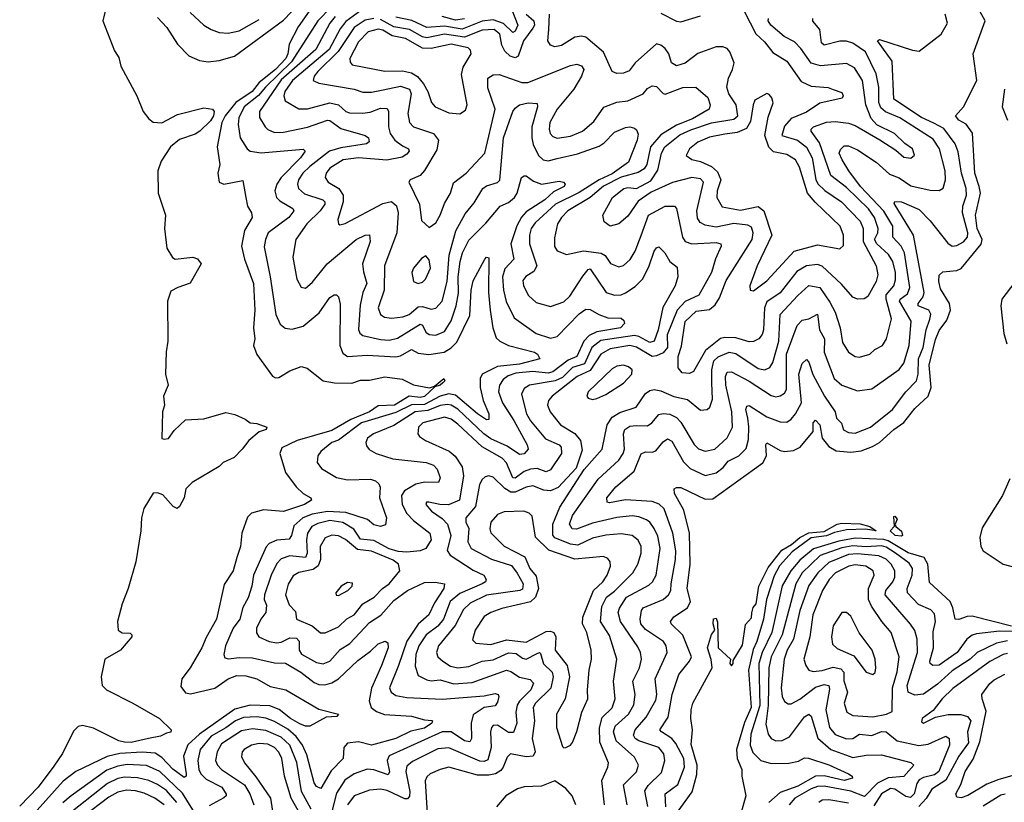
# Model space of a CAD drawing. Extents: x 1552033 to 1694788, y 811965 to 917215.
# Tile 231 of 256: x 1574871 to 1579331, y 889216 to 892760. Entities that reach past the tile are written whole.
import ezdxf

# ---------------------------------------------------------------- set-up
doc = ezdxf.new("R2010")
doc.units = 0

msp = doc.modelspace()

# ---------------------------------------------------------------- linework, layer by layer
at = {"layer": '0CON20XD'}
for points in [[(1575258.9, 892805), (1575248.1, 892755), (1575299.7, 892619.7), (1575319.5, 892589.5), (1575329.4, 892549.4), (1575401.1, 892415), (1575430.6, 892345), (1575455, 892310.8), (1575475, 892296), (1575515, 892292.5), (1575585, 892330.6), (1575705, 892360.8), (1575744.5, 892354.5), (1575750.9, 892345), (1575748.4, 892325), (1575735, 892301.6), (1575686.6, 892255), (1575665, 892241.3), (1575595, 892216.9), (1575554.3, 892185), (1575511.2, 892118.8), (1575496.9, 892075), (1575498.2, 891975), (1575530.6, 891875), (1575526.5, 891815), (1575537.8, 891725), (1575562.8, 891682.8), (1575575, 891675.7), (1575655, 891684), (1575676.8, 891676.8), (1575692, 891655), (1575642.5, 891567.5), (1575586.9, 891546.9), (1575555, 891530.6), (1575540.3, 891485), (1575541.9, 891305), (1575534.4, 891255.6), (1575531.6, 891155), (1575542.9, 891105), (1575522.2, 891055), (1575526.2, 891015), (1575517.1, 890985), (1575514.3, 890864.3), (1575525, 890860), (1575545, 890864.3), (1575570, 890900), (1575622.3, 890947.7), (1575705, 890953.3), (1575805, 890982), (1575845, 890972), (1575891.3, 890951.3), (1575914.1, 890934.1), (1575945, 890931.5), (1575990, 890915), (1575987.5, 890905), (1575955, 890894.4), (1575908, 890855), (1575878.8, 890815), (1575841.7, 890778.3), (1575792.5, 890755), (1575773.8, 890736.2), (1575651.4, 890665), (1575624, 890635), (1575615.7, 890595), (1575595, 890556.2), (1575583.6, 890546.4), (1575566.2, 890555), (1575518.7, 890608.7), (1575495, 890617.1), (1575475, 890615.7), (1575433.8, 890546.2), (1575421.8, 890505), (1575419.3, 890445), (1575396.5, 890305), (1575362.1, 890185), (1575334.6, 890115), (1575314.3, 890034.3), (1575316.2, 889996.2), (1575334.3, 889984.3), (1575371.4, 889981.4), (1575378.8, 889975), (1575378.8, 889965), (1575326.9, 889905), (1575256, 889865), (1575240, 889785), (1575244.2, 889745), (1575263.8, 889725), (1575383.8, 889665), (1575503.8, 889595), (1575556.7, 889545), (1575556.1, 889533.9), (1575535, 889530), (1575508, 889515), (1575454, 889505), (1575375, 889487), (1575345, 889488.8), (1575320, 889495), (1575205, 889551.2), (1575155, 889564.4), (1575135, 889559.4), (1575115, 889538.6), (1575065, 889437.8), (1575025, 889380), (1574955, 889285.4), (1574870.8, 889199.2)], [(1576181.6, 892798.4), (1576131.9, 892728.1), (1576090.6, 892649.4), (1576086, 892605), (1576075.6, 892585), (1576029.7, 892535), (1575954.9, 892475.1), (1575924.4, 892435), (1575850, 892385), (1575801, 892325), (1575786.1, 892295), (1575765.3, 892185), (1575776.9, 892105), (1575768.6, 892065), (1575774.2, 892025), (1575795, 892015.7), (1575881.7, 892031.7), (1575894.4, 891955), (1575902.1, 891915), (1575920, 891885), (1575923.3, 891865), (1575888.8, 891805), (1575874.7, 891734.7), (1575888.9, 891675), (1575929.5, 891565), (1575936.3, 891445), (1575929.5, 891365), (1575936.5, 891315), (1575929.1, 891285), (1575944.7, 891244.7), (1576015.5, 891145.5), (1576028.7, 891138.7), (1576045, 891140), (1576095, 891169.4), (1576145, 891189.2), (1576172.3, 891182.3), (1576245.4, 891125.4), (1576296, 891116), (1576375, 891114.1), (1576415, 891127.8), (1576455, 891128.2), (1576525, 891142.2), (1576602.8, 891132.8), (1576655, 891106.1), (1576726.9, 891093.1), (1576749.5, 891100.5), (1576792.5, 891135), (1576795.8, 891125), (1576787.1, 891115), (1576775, 891104.7), (1576751.7, 891098.3), (1576705, 891054.5), (1576685, 891049.4), (1576635, 891055.2), (1576567.8, 891015), (1576495, 891011.2), (1576455, 890984.9), (1576371.1, 890948.9), (1576285, 890899.3), (1576127.1, 890855), (1576058.7, 890821.3), (1576049.4, 890795), (1576075, 890710), (1576123.3, 890645), (1576154.4, 890615), (1576189.4, 890595), (1576192.2, 890585), (1576160.6, 890565), (1576065, 890533.3), (1575975, 890540), (1575921.2, 890525), (1575902.9, 890507.1), (1575877.5, 890435), (1575871.5, 890375), (1575854.7, 890325.3), (1575837.5, 890265), (1575796.8, 890203.2), (1575761.9, 890045), (1575715, 889961.9), (1575695.9, 889915), (1575642.9, 889825), (1575604.6, 889775), (1575600.1, 889740.1), (1575622.2, 889712.2), (1575645, 889707.1), (1575755, 889732.9), (1575814.7, 889775), (1575855, 889791), (1575895, 889789.5), (1575945, 889775.3), (1576005, 889740.9), (1576075.7, 889725), (1576225, 889638.6), (1576315, 889615.8), (1576306.7, 889605), (1576258.9, 889601.1), (1576185, 889560.8), (1576165, 889561), (1576138.9, 889571.1), (1576097.6, 889595), (1576046.2, 889636.2), (1576003.7, 889653.7), (1575915, 889656.2), (1575845, 889638.6), (1575685.7, 889525), (1575633.1, 889476.9), (1575612.3, 889425), (1575624.6, 889345), (1575624.4, 889335), (1575615, 889329.2), (1575565, 889366), (1575515, 889419.8), (1575485, 889438.7), (1575425, 889443.7), (1575325, 889437.8), (1575267, 889423), (1575125, 889355.9), (1575067.5, 889312.5), (1574949.3, 889180.7)], [(1575495, 892769.6), (1575537.5, 892725), (1575585, 892649.2), (1575636.3, 892596.3), (1575685, 892575.5), (1575725, 892569.1), (1575775, 892574.5), (1575844.3, 892594.3), (1576065, 892758), (1576101.5, 892795)], [(1575642.4, 892792.4), (1575705.3, 892735.3), (1575737.5, 892715), (1575775, 892701.6), (1575815, 892699.2), (1575865, 892709), (1575955, 892760.2)], [(1576280.2, 892815), (1576221.2, 892755), (1576101.5, 892568.5), (1575983.9, 892455), (1575952.8, 892417.2), (1575887.1, 892365), (1575863.7, 892315), (1575860.6, 892285), (1575869.1, 892225), (1575901.5, 892175), (1575914.8, 892164.8), (1575965, 892156.4), (1576154.2, 892174.2), (1576164, 892165), (1576142.8, 892135), (1576054.7, 892045), (1576034.8, 892015), (1576026.1, 891985), (1576034.5, 891954.5), (1576049.1, 891939.1), (1576107.3, 891905), (1576112.1, 891895), (1576090, 891865), (1575996.7, 891795), (1575983.7, 891765), (1575978.8, 891731.2), (1576006, 891595), (1576030.5, 891425), (1576050.7, 891380.7), (1576073.7, 891363.7), (1576105, 891359.4), (1576155, 891371.9), (1576227, 891433), (1576275, 891501.5), (1576295, 891514.4), (1576305, 891514.2), (1576315.4, 891505.4), (1576322.5, 891472.5), (1576320.5, 891285), (1576335, 891250), (1576355, 891235.3), (1576445, 891240.4), (1576575, 891233), (1576595, 891237.3), (1576645, 891266.1), (1576675, 891249.3), (1576723.9, 891243.9), (1576793.3, 891255), (1576825, 891273.5), (1576850.4, 891299.6), (1576909.5, 891420.5), (1576915.2, 891534.8), (1576925, 891578), (1576976.9, 891675), (1576985, 891684.3), (1576995, 891682), (1576993.8, 891525), (1577001.1, 891445), (1577013.9, 891365), (1577029.3, 891319.3), (1577044.8, 891304.8), (1577084.8, 891284.8), (1577202.2, 891255), (1577216.8, 891245), (1577226.9, 891225), (1577135, 891200.4), (1577035, 891189.9), (1576965.3, 891155), (1576956.7, 891135), (1576956.7, 891095), (1576970.3, 891035), (1576995.3, 890975), (1576995, 890950), (1576985, 890948.5), (1576945, 890975.2), (1576845, 891059.7), (1576815, 891066.2), (1576775, 891056), (1576705, 891017.9), (1576645, 891016.4), (1576575, 890981.2), (1576418.4, 890935), (1576315, 890856.2), (1576284.7, 890845), (1576234.4, 890805), (1576220.6, 890785), (1576217.5, 890755), (1576237.5, 890727.5), (1576305, 890687.5), (1576355, 890675.7), (1576460, 890680), (1576481.8, 890671.8), (1576497.8, 890657.8), (1576503.4, 890643.4), (1576500.3, 890595), (1576532.3, 890505), (1576527.8, 890472.2), (1576505, 890465.5), (1576475, 890472.7), (1576446.2, 890496.2), (1576348.5, 890528.5), (1576265, 890533.5), (1576195, 890521.3), (1576153.2, 890505), (1576112.5, 890467.5), (1576101.9, 890425), (1576091.5, 890408.5), (1576035, 890403.6), (1576001.4, 890388.6), (1575987, 890373), (1575930.2, 890245), (1575921.9, 890195), (1575905, 890141.9), (1575882.1, 890097.9), (1575867.3, 890045), (1575837.4, 890005), (1575803.5, 889925), (1575794.7, 889885), (1575800.6, 889870.6), (1575816.2, 889866.2), (1575865, 889872.4), (1575925, 889870), (1576025, 889848), (1576075, 889846.9), (1576143.8, 889805), (1576205, 889758), (1576225, 889749.3), (1576252.4, 889747.6), (1576285, 889757.3), (1576315.2, 889774.8), (1576401.7, 889858.3), (1576459.7, 889900.3), (1576495, 889934.4), (1576525.7, 889945.7), (1576538.2, 889938.2), (1576539.3, 889915), (1576510, 889835), (1576465, 889732.9), (1576453.7, 889675), (1576462.3, 889645), (1576487.1, 889627.1), (1576523.4, 889613.4), (1576646, 889606), (1576705, 889589.2), (1576737.1, 889587.1), (1576741.2, 889585), (1576737.8, 889575), (1576705, 889551.9), (1576642.3, 889537.7), (1576574.4, 889505), (1576465, 889475.3), (1576405, 889489.6), (1576355, 889483.4), (1576338.2, 889465), (1576336.1, 889415), (1576281.6, 889358.4), (1576235, 889279.4), (1576215, 889288.5), (1576205.3, 889305), (1576171.7, 889431.7), (1576151.2, 889475), (1576123.7, 889513.7), (1576085, 889547), (1576025, 889581.5), (1575985, 889596.7), (1575945, 889603.5), (1575885, 889599.7), (1575848.1, 889585), (1575805, 889553), (1575737.3, 889515), (1575688.8, 889455), (1575677.6, 889405), (1575682.3, 889365), (1575691.2, 889345), (1575715, 889321.3), (1575786.1, 889285), (1575806.2, 889253.8), (1575806.4, 889245), (1575795, 889236.1), (1575729.1, 889200.9)], [(1576415, 892799.5), (1576347.5, 892752.5), (1576321.7, 892718.3), (1576272.6, 892625), (1576106.7, 892485), (1576072, 892435), (1576067.1, 892415), (1576073.1, 892393.1), (1576135, 892355.9), (1576175, 892357.1), (1576275, 892383.8), (1576314.1, 892374.1), (1576347.9, 892345), (1576365, 892338.1), (1576423.9, 892336.1), (1576458.2, 892341.8), (1576505, 892359.8), (1576535, 892358.5), (1576541.1, 892345), (1576542, 892275), (1576549.3, 892245), (1576569.4, 892215), (1576605, 892189.2), (1576631.4, 892175), (1576634.5, 892165), (1576625, 892150.5), (1576602.7, 892137.3), (1576534.4, 892124.4), (1576405, 892133.9), (1576335.6, 892125), (1576275, 892087.5), (1576258.8, 892065), (1576253.9, 892045), (1576267.5, 892025), (1576315.9, 891995.9), (1576335.5, 891965), (1576336.3, 891935), (1576311.8, 891855), (1576314.2, 891835), (1576321.5, 891831.5), (1576345, 891836.4), (1576515, 891928.3), (1576555, 891936.1), (1576577.4, 891917.4), (1576585.7, 891885), (1576579, 891795), (1576522.6, 891645), (1576521.9, 891535), (1576494.7, 891454.7), (1576505, 891425.6), (1576523.6, 891413.6), (1576555, 891408.2), (1576606.1, 891413.9)], [(1577100.3, 892805), (1577127, 892735), (1577115, 892707.9), (1577105, 892702.1), (1577062.5, 892742.5), (1577015, 892760), (1576965, 892754.1), (1576875, 892717), (1576795, 892731.4), (1576715, 892725.4), (1576646.6, 892756.6), (1576575, 892771)], [(1578153.2, 892795), (1578205, 892695.3), (1578245, 892660), (1578281.8, 892611.8), (1578345, 892571.8), (1578410.9, 892480.9), (1578455, 892459.7), (1578532.6, 892452.6), (1578555.9, 892444.1), (1578595, 892430), (1578600.8, 892415), (1578595.8, 892405), (1578495, 892381.8), (1578435, 892341), (1578365, 892312.4), (1578335, 892277.7), (1578322.9, 892235), (1578393.8, 892213.8), (1578435, 892182.7), (1578460.8, 892135), (1578476.9, 892036.9), (1578486.6, 892016.6), (1578517, 891987), (1578593.1, 891935), (1578677, 891847), (1578690.8, 891815), (1578690.6, 891755), (1578750.5, 891645), (1578758.1, 891605), (1578750.6, 891575), (1578712.8, 891507.2), (1578695, 891495.5), (1578665, 891494.4), (1578643.9, 891503.9), (1578592.5, 891562.5), (1578505, 891644.3), (1578485, 891651.3), (1578435.3, 891645.3), (1578390.6, 891619.4), (1578315, 891523.2), (1578255, 891482.4), (1578243.9, 891455), (1578240.4, 891355), (1578233.8, 891335), (1578218.1, 891315), (1578195, 891303), (1578175, 891301.2), (1578115, 891319.8), (1578065, 891321.6), (1578045, 891316), (1577977.2, 891262.8), (1577922.7, 891167.3), (1577905, 891158.5), (1577871.5, 891161.5), (1577852.9, 891182.9), (1577853.1, 891235), (1577868.3, 891281.7), (1577885, 891393.9), (1577935, 891440.6), (1577995, 891447.7), (1578020.4, 891469.6), (1578039.8, 891500.2), (1578070.8, 891579.2), (1578189, 891765), (1578193.6, 891795), (1578185, 891820), (1578169, 891829), (1578105, 891837), (1578025, 891821.2), (1577975, 891828.9), (1577952.3, 891842.3), (1577941.2, 891861.2), (1577937.5, 891895), (1577967.3, 892025), (1577955, 892039), (1577915.9, 892045.9), (1577827.3, 892022.7), (1577730.5, 891979.5), (1577672.4, 891937.6), (1577625, 891870.5), (1577585, 891835.5), (1577545.7, 891825.7), (1577518, 891845), (1577512, 891875), (1577555.5, 891955), (1577606.9, 891995), (1577625, 892000), (1577665, 891996.1), (1577730, 892030), (1577761.7, 892078.3), (1577778.3, 892155), (1577792.4, 892185), (1577860.6, 892239.4), (1577910.7, 892260.7), (1578005, 892293.2), (1578105, 892309.4), (1578123.5, 892325), (1578116.7, 892375), (1578083, 892425), (1578074.1, 892454.1), (1578080.6, 892495), (1578100, 892535), (1578106.9, 892565), (1578087.9, 892615), (1578075, 892629.4), (1578055, 892637.5), (1578025, 892636.8), (1577943.1, 892606.9), (1577885, 892562.7), (1577845, 892550.5), (1577823.5, 892565), (1577810.3, 892605), (1577795, 892629.6), (1577775, 892645.3), (1577755, 892650), (1577658.8, 892565), (1577631.3, 892528.7), (1577605, 892517.7), (1577576.2, 892516.2), (1577555, 892525.8), (1577515, 892613.2), (1577435, 892680.4), (1577415, 892685.3), (1577385, 892681.4), (1577325, 892642.7), (1577295, 892636.5), (1577275.4, 892645.4), (1577262.2, 892665), (1577267.5, 892715), (1577270, 892785)], [(1577797, 889195), (1577794.7, 889255), (1577852.5, 889297.5), (1577882.5, 889375), (1577878.3, 889415), (1577843.1, 889483.1), (1577824.5, 889504.5), (1577777.3, 889535), (1577770.8, 889545), (1577808.5, 889601.5), (1577825.9, 889705), (1577856.8, 889795), (1577904.6, 889855), (1577913.9, 889875), (1577873.7, 889973.7), (1577821.8, 890025), (1577818.2, 890035), (1577833.3, 890056.7), (1577895, 890096.7), (1577908.6, 890125), (1577893.7, 890185), (1577908.2, 890295), (1577904, 890435), (1577879.3, 890539.3), (1577837.1, 890615), (1577834.5, 890635.5), (1577845, 890641.9), (1577865, 890641.2), (1577975, 890588.6), (1578010.1, 890589.9), (1578236.1, 890753.9), (1578252.9, 890785), (1578250, 890835), (1578255, 890844.2), (1578315, 890809.4), (1578335, 890805.3), (1578375, 890809.7), (1578405.8, 890824.2), (1578464, 890895), (1578465.4, 890935), (1578475, 890947.1), (1578495.2, 890925), (1578505.9, 890865), (1578535, 890827.9), (1578568.5, 890808.5), (1578635, 890801.7), (1578682.9, 890807.1), (1578733, 890827), (1578765, 890845.7), (1578830.3, 890905), (1578875, 890935.8), (1578925, 890999.5), (1578985, 891055.3), (1578998.6, 891095), (1578990.1, 891195), (1579018.8, 891311.2), (1579035, 891351.9), (1579069.9, 891400.1), (1579086.7, 891445), (1579081.5, 891475), (1579041.4, 891541.4), (1579033.2, 891575), (1579035, 891603.3), (1579052.1, 891617.9), (1579115, 891624.1), (1579135, 891634.1), (1579226.2, 891743.8), (1579229.6, 891765), (1579207.1, 891815), (1579199.3, 891875), (1579222.6, 891975), (1579216.7, 892005), (1579197.2, 892065), (1579186.8, 892246.8), (1579157.1, 892287.1), (1579124.2, 892305), (1579108.8, 892325), (1579145.8, 892365), (1579206.2, 892485), (1579189.2, 892605), (1579244.3, 892755), (1579220.8, 892795)], [(1576299.7, 892775), (1576275.3, 892744.7), (1576212, 892625), (1576055, 892488), (1575956.3, 892345), (1575956.6, 892316.6), (1575982.7, 892275), (1575995, 892262.3), (1576025, 892248.8), (1576065, 892250.2), (1576175, 892273.1), (1576265, 892304.7), (1576275, 892303.6), (1576325, 892268), (1576435, 892236.2), (1576450.6, 892225), (1576453.4, 892206.6), (1576441.5, 892198.5), (1576325, 892179.7), (1576273.3, 892165), (1576185, 892095.2), (1576153.5, 892065), (1576133.4, 892035), (1576129, 892015), (1576133.2, 891995), (1576160.9, 891970.9), (1576243.3, 891945), (1576252.5, 891935), (1576252.4, 891925), (1576231.9, 891895), (1576171.4, 891835), (1576121.5, 891765), (1576107.9, 891685), (1576125.5, 891585.5), (1576145, 891548.8), (1576165, 891544), (1576195, 891569.4), (1576263.9, 891655), (1576395, 891764.7), (1576435, 891783.8), (1576455.9, 891785.9), (1576458.7, 891755), (1576423.9, 891655), (1576427.7, 891617.7), (1576443.5, 891565), (1576424.8, 891525), (1576413, 891467), (1576405, 891357.5), (1576411.3, 891341.3), (1576425, 891330), (1576505, 891311.3), (1576545, 891309.2), (1576581.6, 891318.4), (1576685, 891380.8), (1576695, 891376.9), (1576710.8, 891345), (1576725, 891334.3), (1576755, 891331.2), (1576795, 891348.1), (1576825, 891396.2), (1576848.2, 891465), (1576858.7, 891521.3), (1576857.2, 891595), (1576865.4, 891664.6), (1576877, 891705), (1576905, 891762), (1576981.9, 891838.1), (1577047.3, 891915), (1577085, 891932.4), (1577112.1, 891955), (1577124.3, 891975), (1577144.4, 892045), (1577155, 892052.5), (1577165, 892052.5), (1577198.5, 892028.5), (1577235, 892015.9), (1577315, 892028.6), (1577334.6, 892024.6), (1577342.2, 892015), (1577336.2, 892005), (1577288.8, 891981.2), (1577248.8, 891945), (1577165, 891890.4), (1577143.5, 891866.5), (1577123, 891827), (1577095.9, 891745), (1577108.8, 891675), (1577068.2, 891631.8), (1577058.1, 891595), (1577061.4, 891535), (1577073.9, 891483.9), (1577110.7, 891410.7), (1577209.6, 891339.6), (1577275, 891317.4), (1577305.2, 891324.8), (1577405, 891428.7), (1577435, 891449.1), (1577455, 891447.9), (1577494.4, 891424.4), (1577535, 891410.3), (1577595, 891408.1), (1577607.8, 891397.8), (1577610, 891385), (1577591.4, 891365), (1577485, 891346.7), (1577450.5, 891329.5), (1577425.6, 891304.4), (1577394.7, 891235.3), (1577355, 891218.3), (1577285.2, 891165), (1577265, 891159.9), (1577195, 891167.4), (1577118.7, 891158.7), (1577082.9, 891147.1), (1577059.9, 891130.1), (1577043.5, 891105), (1577039, 891075), (1577057, 891025), (1577109.1, 890945), (1577168.6, 890835), (1577173.5, 890815), (1577155.9, 890794.1), (1577135, 890790.9), (1577078.7, 890828.7), (1577005, 890862.1), (1576972.9, 890885), (1576855, 890995.8), (1576825, 891014.2), (1576807.8, 891017.8), (1576775, 891013.1), (1576719.6, 890990.4), (1576661.4, 890985), (1576565, 890922.6), (1576473.3, 890885), (1576446.4, 890865), (1576438.5, 890845), (1576440.9, 890830.9), (1576453.6, 890813.6), (1576485.2, 890795.2), (1576561.5, 890771.5), (1576712, 890755), (1576745, 890742.4), (1576761.6, 890725), (1576775.4, 890685), (1576767.5, 890665), (1576705, 890665.5), (1576665, 890656.2), (1576613.5, 890626.5), (1576600.2, 890605), (1576603.7, 890565), (1576625, 890523.7), (1576655, 890492.3), (1576729.2, 890435), (1576733.8, 890405), (1576710.4, 890365), (1576685, 890354.7), (1576625, 890348.2), (1576585, 890351.3), (1576545, 890364.2), (1576475, 890401.7), (1576415, 890407.8), (1576383.6, 890453.6), (1576335, 890483.8), (1576275, 890491.7), (1576220.8, 890479.2), (1576193.9, 890465), (1576175, 890435.5), (1576170.2, 890405), (1576172.9, 890345), (1576165.3, 890325), (1576095, 890332), (1576055, 890318), (1576035, 890297.1), (1576009.8, 890245), (1575978.9, 890155), (1575978.7, 890135), (1575989.1, 890109.1), (1575985.3, 890075), (1575962.4, 890045), (1575943.4, 890005), (1575943.4, 889983.4), (1575954.4, 889965), (1576000.8, 889945), (1576035, 889938.8), (1576055, 889941.2), (1576095, 889961.5), (1576125, 889959), (1576136.4, 889946.4), (1576136.7, 889905), (1576147.7, 889887.7), (1576215, 889848.9), (1576245, 889843.2), (1576275.4, 889855), (1576322.1, 889907.9), (1576365.9, 889935), (1576455, 890029.8), (1576506.4, 890063.6), (1576565, 890130), (1576627.9, 890175), (1576705, 890211.5), (1576753.1, 890213.1), (1576795, 890205.6), (1576792.5, 890185), (1576749.9, 890120.1), (1576724.7, 890065), (1576675, 890023.2), (1576624.2, 889945.8), (1576586.2, 889836.2), (1576545.7, 889735), (1576552.8, 889715), (1576575, 889700.2), (1576625, 889691.5), (1576783.8, 889683.8), (1576975, 889699.1), (1577025, 889709.4), (1577037.8, 889705), (1577041.5, 889695), (1577035, 889669.2), (1577025, 889652.5), (1576975, 889644.8), (1576925, 889611.6), (1576916, 889575), (1576916.8, 889505), (1576909.3, 889490.7), (1576885, 889495.2), (1576825, 889535.5), (1576785, 889535.2), (1576545, 889426.2), (1576534.5, 889405), (1576545.2, 889354.8), (1576539.4, 889340.6), (1576475, 889363.4), (1576445, 889365.7), (1576386.5, 889345), (1576343.1, 889316.9), (1576305, 889257.1), (1576284.3, 889175)], [(1576475, 892765.1), (1576435, 892757.8), (1576385, 892724.4), (1576314, 892616), (1576221.1, 892525), (1576204.7, 892505), (1576200, 892485), (1576225, 892472.4), (1576385, 892444.8), (1576425, 892432.1), (1576465, 892432.6), (1576517.3, 892442.7), (1576595, 892458.5), (1576636, 892446), (1576644.1, 892425), (1576629.3, 892335), (1576636.2, 892295), (1576655, 892274.7), (1576745, 892245.2), (1576767.1, 892215), (1576759.8, 892170.2), (1576705, 892076.7), (1576685, 892054.5), (1576640, 892035), (1576633.8, 892025), (1576681.3, 891925), (1576690, 891850), (1576725, 891818.8), (1576755, 891840.8), (1576775, 891874.2), (1576795, 891927.5), (1576821.5, 891975), (1576835, 892022), (1576892.9, 892065), (1576977.5, 892155), (1577023.9, 892355), (1576991.2, 892451.2), (1576991.3, 892495), (1577015, 892510.9), (1577042.2, 892512.2), (1577145, 892475.3), (1577172.5, 892475), (1577365, 892553.3), (1577395, 892559.1), (1577415, 892551.4), (1577425.5, 892535), (1577415.8, 892505), (1577380.4, 892445), (1577305.1, 892354.9), (1577272.4, 892295), (1577268.4, 892265), (1577273.5, 892245), (1577285, 892230.4), (1577305, 892223.5), (1577365, 892232.9), (1577419.5, 892255), (1577471.6, 892298.4), (1577516.5, 892363.5), (1577575, 892386.1), (1577625, 892393.1), (1577694.6, 892425), (1577715, 892448), (1577735, 892460), (1577755, 892457.3), (1577785, 892425.5), (1577795, 892422.3), (1577875, 892452.6), (1577934, 892454), (1577987.8, 892407.8), (1577998.8, 892375), (1577993.6, 892355), (1577918.9, 892311.1), (1577845, 892282.3), (1577775, 892238.7), (1577728.2, 892185), (1577711, 892105), (1577699.3, 892085), (1577672.4, 892067.6), (1577595, 892047.3), (1577515, 892006.5), (1577455, 891954.5), (1577353.7, 891895), (1577324.2, 891865), (1577307.1, 891835), (1577292.9, 891772.9), (1577293.5, 891733.5), (1577305, 891713.1), (1577347.5, 891697.5), (1577425, 891713.6), (1577505, 891702.8), (1577522, 891692), (1577546.2, 891656.2), (1577585, 891640.8), (1577605, 891647.1), (1577635.6, 891674.4), (1577658.3, 891711.7), (1577685, 891782.2), (1577719.4, 891875), (1577795, 891915.8), (1577836, 891915), (1577846.2, 891905), (1577872.7, 891775), (1577885.2, 891755.2), (1577915.2, 891745.2), (1578025, 891750.5), (1578046.7, 891745), (1578047.7, 891735), (1578022.4, 891677.6), (1578004, 891615), (1577946.7, 891513.3), (1577885, 891484.3), (1577848.7, 891445), (1577803.4, 891333.4), (1577804.3, 891275), (1577785, 891251.3), (1577755, 891237.3), (1577735, 891235.6), (1577665, 891277.5), (1577635, 891284.4), (1577545, 891268.9), (1577503.3, 891245), (1577455, 891172), (1577395.8, 891145), (1577282.8, 891055), (1577265.9, 891035), (1577261.2, 891015), (1577272.9, 890985), (1577320, 890925), (1577385.6, 890885.6), (1577410.3, 890855), (1577418.8, 890811.2), (1577391.4, 890728.6), (1577309, 890641), (1577275, 890626.6), (1577245, 890630), (1577195, 890649.3), (1577165, 890643.7), (1577115, 890621.3), (1577095, 890621.1), (1577067.7, 890637.7), (1577015, 890688.2), (1576995, 890694.5), (1576979.3, 890690.7), (1576965, 890678.1), (1576953.2, 890655), (1576934.8, 890555), (1576891.9, 890505), (1576891.8, 890485), (1576905.6, 890455.6), (1576901.2, 890395), (1576916.1, 890366.1), (1577007.1, 890317.1), (1577097.9, 890287.9), (1577123.6, 890253.6), (1577151.9, 890205), (1577148.8, 890181.2), (1577135.4, 890174.6), (1576985, 890153.9), (1576911.6, 890118.4), (1576880.4, 890089.6), (1576842.6, 890017.4), (1576768.4, 889925), (1576758.7, 889895), (1576764.5, 889875), (1576787.5, 889855), (1576822.5, 889832.5), (1576855, 889824.4), (1576905, 889830.6), (1576965, 889855.2), (1577015, 889860.7), (1577085, 889892.6), (1577120.2, 889890.2), (1577148.2, 889868.2), (1577165, 889864), (1577215, 889890.7), (1577225, 889894.6), (1577230, 889890), (1577242.6, 889842.6), (1577281.9, 889805), (1577287.2, 889785), (1577276.3, 889733.7), (1577206.7, 889665), (1577197.1, 889645), (1577202.7, 889585), (1577191.6, 889505), (1577205.9, 889445), (1577196.9, 889425), (1577165, 889421.6), (1577094.3, 889435.7), (1577078.7, 889421.3), (1577061.1, 889375), (1577049.4, 889360.6), (1577025.4, 889344.6), (1576995, 889338.5), (1576945, 889338.4), (1576815, 889375.3), (1576775.4, 889365.4), (1576730, 889345), (1576715, 889332.2), (1576706.8, 889313.2), (1576716.5, 889165)], [(1577164.5, 892784.5), (1577199.4, 892755), (1577202.9, 892735), (1577195, 892722.1), (1577152.1, 892665), (1577128.8, 892595), (1577115, 892588), (1577092, 892595), (1577067.7, 892617.7), (1577054.6, 892644.6), (1577046.1, 892695), (1577020, 892715), (1576965, 892712.9), (1576885, 892680.9), (1576795, 892694.2), (1576715, 892678.1), (1576695, 892682), (1576636.3, 892716.3), (1576565, 892728.3), (1576505, 892761.4)], [(1576885, 892763.9), (1576845, 892757.3), (1576785, 892774.1)], [(1577518.9, 889205), (1577507.5, 889315), (1577534.6, 889375), (1577537.7, 889395), (1577498.8, 889488.8), (1577497.2, 889552.8), (1577509, 889601), (1577555, 889643.9), (1577568.6, 889685), (1577560, 889765), (1577575.3, 889865), (1577541.9, 889971.9), (1577501.7, 890035), (1577507.8, 890102.2), (1577529.3, 890145), (1577565, 890172.8), (1577647.2, 890255), (1577670.8, 890295), (1577685.8, 890345), (1577686.2, 890375), (1577672.5, 890402.5), (1577645, 890424.2), (1577595, 890431.3), (1577525, 890425.6), (1577465, 890412.8), (1577399, 890381), (1577365.4, 890385), (1577295, 890413.8), (1577285, 890425.6), (1577285.7, 890475), (1577317.4, 890552.6), (1577427.3, 890722.7), (1577508.8, 890815), (1577531.5, 890925), (1577555, 890960.4), (1577588.9, 890981.1), (1577663.1, 891005), (1577705, 891067.1), (1577725, 891081), (1577745, 891085.2), (1577775, 891079.5), (1577833.4, 891053.4), (1577895, 891040.6), (1577955, 890991.5), (1577985, 890994.5), (1577997.3, 891005), (1578008.5, 891041.5), (1578006.1, 891116.1), (1578006.3, 891175), (1578014.9, 891215.1), (1578035, 891232.7), (1578085, 891254.5), (1578115, 891248.5), (1578215, 891181), (1578246.1, 891173.9), (1578269.2, 891185), (1578281.8, 891208.2), (1578308.6, 891305), (1578315.3, 891425), (1578395, 891511.8), (1578445, 891555.8), (1578495, 891546.8), (1578540.9, 891480.9), (1578564.2, 891435), (1578587.5, 891365), (1578598.3, 891298.3), (1578625, 891254.3), (1578655.5, 891235.5), (1578675, 891231.5), (1578722, 891245), (1578744.1, 891265.9), (1578778.1, 891285), (1578796.9, 891315), (1578818.8, 891405), (1578795.4, 891495), (1578795.4, 891514.6), (1578830.4, 891555), (1578837.8, 891582.2), (1578837.6, 891615), (1578825.3, 891665.3), (1578806.2, 891696.2), (1578752.9, 891745), (1578742.3, 891765), (1578757.2, 891795), (1578759.8, 891815), (1578743.2, 891865), (1578715, 891903.3), (1578615, 892000.4), (1578544.3, 892055), (1578492.7, 892202.7), (1578455.9, 892255), (1578456.2, 892265), (1578466.5, 892275), (1578525, 892296.7), (1578565, 892299.1), (1578625, 892291.1), (1578655, 892280.5), (1578766.7, 892216.7), (1578839.9, 892169.9), (1578875, 892138.1), (1578906.7, 892133.3), (1578924, 892146), (1578914.2, 892175), (1578879.5, 892199.5), (1578833.3, 892245), (1578753.3, 892283.3), (1578726.8, 892313.2), (1578702.9, 892375), (1578688.1, 892485), (1578652.2, 892542.2), (1578615, 892561.6), (1578498.2, 892551.8), (1578455, 892563.6), (1578409.3, 892629.3), (1578379.9, 892659.9), (1578333.7, 892683.7), (1578272.9, 892735), (1578260.8, 892755), (1578262.7, 892765)], [(1577716.5, 889196.5), (1577702.3, 889267.7), (1577718, 889292), (1577778.1, 889351.9), (1577792.5, 889405), (1577788.2, 889435), (1577765.4, 889465), (1577675, 889495.2), (1577658.7, 889505), (1577650.4, 889520.4), (1577658.6, 889545), (1577708.9, 889601.1), (1577751.9, 889678.1), (1577756.9, 889705), (1577749.3, 889775), (1577803.7, 889895), (1577798.8, 889925), (1577786.7, 889945), (1577705, 889998.2), (1577683.8, 890025), (1577681.4, 890045), (1577687.3, 890085), (1577695, 890096.7), (1577784.8, 890135.2), (1577810, 890155), (1577819.6, 890175), (1577821.4, 890205), (1577840.8, 890315), (1577842.3, 890355), (1577829.3, 890435), (1577790, 890545), (1577766.6, 890566.6), (1577735, 890579), (1577614.4, 890585.6), (1577541.9, 890571.9), (1577531.4, 890575), (1577530.7, 890595), (1577570.7, 890645), (1577653.8, 890716.2), (1577686.3, 890793.7), (1577705, 890803.8), (1577735, 890801.8), (1577752.5, 890807.5), (1577785, 890848.9), (1577805, 890862.5), (1577825, 890850.9), (1577877.3, 890757.3), (1577907.6, 890727.6), (1577975, 890696.3), (1578025, 890707.4), (1578057, 890733), (1578079.2, 890760.8), (1578127.7, 890785), (1578161.6, 890818.4), (1578171.5, 890858.5), (1578174.1, 890915.9), (1578168.5, 890955), (1578160.5, 890995), (1578165, 891009.4), (1578175, 891012.3), (1578255, 890961.6), (1578315, 890939.6), (1578345, 890937.7), (1578365, 890951.2), (1578385.2, 890974.8), (1578411.9, 891025), (1578400.2, 891155), (1578415, 891202.5), (1578435, 891221.2), (1578445, 891210), (1578463.1, 891153.1), (1578516.7, 891055), (1578564.6, 890985), (1578570, 890955), (1578592.5, 890932.5), (1578602.7, 890902.7), (1578625, 890890.6), (1578655, 890887.3), (1578725, 890914.3), (1578823.5, 890995), (1578883.9, 891075), (1578932.6, 891125), (1578940.3, 891155), (1578941.6, 891225), (1578962.7, 891275), (1578977, 891355), (1578993.6, 891403.6), (1578997, 891427), (1578988.8, 891445), (1578940.8, 891465), (1578939.8, 891475), (1578962.5, 891505), (1578968.1, 891525), (1578918.9, 891785), (1578832.2, 891927.8), (1578835, 891937.1), (1578864.5, 891935.5), (1578945, 891901.1), (1578995, 891849.4), (1579075, 891748.8), (1579094.2, 891735), (1579115, 891736.8), (1579145, 891753.5), (1579163.4, 891775), (1579164.7, 891795), (1579140.6, 891885), (1579143.2, 891915), (1579158.9, 891965), (1579157.2, 891995), (1579136.4, 892065), (1579121.7, 892161.7), (1579107.3, 892197.3), (1579057.1, 892267.1), (1579012, 892292), (1578955, 892316.4), (1578830.2, 892400.2), (1578822.2, 892572.2), (1578756.2, 892665), (1578765, 892670.8), (1578915, 892621.9), (1578945, 892617.1), (1579044.2, 892695), (1579072.9, 892745), (1579063.3, 892785)], [(1577775, 892790), (1577845, 892753.1), (1577865, 892750.6), (1577955, 892777.8)], [(1578595.6, 892125.6), (1578582.9, 892155), (1578587.8, 892172.2), (1578605, 892188.2), (1578625, 892188.4), (1578665, 892170), (1578750, 892115), (1578811, 892061), (1578855, 892044.3), (1578907.7, 892007.7), (1578995, 891987.6), (1579035, 891987.3), (1579053.3, 891996.7), (1579063.6, 892035), (1579062.9, 892075), (1579037.4, 892175), (1579008.5, 892218.5), (1578857.5, 892315), (1578792.5, 892342.5), (1578771.6, 892361.6), (1578761.8, 892385), (1578762.9, 892455), (1578749.5, 892515), (1578701.8, 892615), (1578645, 892653.8), (1578615, 892662.7), (1578585, 892662.2), (1578514, 892645), (1578503.1, 892655), (1578495, 892715.7), (1578463.8, 892753.8), (1578462.5, 892765)], [(1576865, 892333.1), (1576889.3, 892350.7), (1576898.1, 892375), (1576872.1, 892512.1), (1576878.9, 892545), (1576915.5, 892605), (1576912.4, 892622.4), (1576902, 892632), (1576825, 892649.4), (1576735, 892630.1), (1576695, 892630.6), (1576618, 892675), (1576557.6, 892687.6), (1576515, 892712.4), (1576495, 892717.2), (1576448.7, 892705), (1576405, 892659.6), (1576366.2, 892585), (1576367.3, 892567.3), (1576377.1, 892555), (1576525, 892526.9), (1576605, 892528.3), (1576645, 892518.8), (1576672.1, 892502.1), (1576700.3, 892470.3), (1576720, 892435), (1576735.3, 892385.3), (1576751.9, 892365), (1576815, 892338.2), (1576865, 892333.1)], [(1579331.5, 892445), (1579320.5, 892365), (1579345.7, 892305)], [(1578195, 891532.9), (1578255, 891577.1), (1578378.6, 891711.4), (1578485, 891741), (1578585, 891721.9), (1578601.8, 891738.2), (1578602.2, 891785), (1578587.3, 891825), (1578473.7, 891933.7), (1578439, 891975), (1578402.4, 892092.4), (1578385.2, 892125.2), (1578345, 892149.3), (1578285, 892161.6), (1578263.2, 892183.2), (1578246.1, 892235), (1578260.9, 892319.1), (1578283.1, 892383.1), (1578276.8, 892406.8), (1578265, 892421.2), (1578254.2, 892425.8), (1578201.2, 892395), (1578192.9, 892375), (1578181.5, 892298.5), (1578162.5, 892267.5), (1578121.1, 892248.9), (1578065, 892241.6), (1577995, 892227.4), (1577942.1, 892205), (1577904.6, 892175), (1577889.2, 892145), (1577915, 892126.9), (1577955, 892118.1), (1578005, 892095.2), (1578030.9, 892070.9), (1578046.6, 892035), (1578029.8, 891985), (1578027.9, 891955), (1578052.4, 891912.4), (1578135, 891898.2), (1578215, 891914.4), (1578241.1, 891895), (1578277.2, 891785), (1578210.7, 891645), (1578177.5, 891555), (1578180, 891535), (1578195, 891532.9)], [(1576606.1, 891413.9), (1576635, 891425.7), (1576675, 891459.4), (1576695, 891461.1), (1576735, 891449.8), (1576755, 891454.1), (1576783.7, 891485), (1576806.6, 891575), (1576816.7, 891693.3), (1576846.8, 891803.2), (1576889.2, 891880.8), (1576930, 891930), (1576968.2, 891995), (1576985, 892007.7), (1577035, 892022.5), (1577046.1, 892033.9), (1577062.2, 892225), (1577104.7, 892345), (1577115, 892360), (1577135, 892373.8), (1577173.2, 892383.2), (1577215, 892380), (1577215.8, 892365.8), (1577190, 892275), (1577190.2, 892225), (1577197.2, 892195), (1577221.4, 892145), (1577242.2, 892125), (1577265, 892121.6), (1577305, 892131.1), (1577396.9, 892153.1), (1577495, 892186.8), (1577518, 892202), (1577565, 892250.4), (1577615, 892271.5), (1577635, 892274.4), (1577655, 892269.4), (1577665, 892260.8), (1577671.7, 892241.7), (1577667.6, 892215), (1577628.1, 892115), (1577555, 892062.5), (1577494.9, 892035.1), (1577405, 891978.2), (1577297.8, 891925), (1577205, 891840.2), (1577188.1, 891815), (1577180.2, 891785), (1577179.6, 891745), (1577213.7, 891645), (1577199.8, 891620.2), (1577162.9, 891597.1), (1577150.3, 891579.7), (1577153.2, 891555), (1577175, 891511.1), (1577210.1, 891480.1), (1577275, 891460.7), (1577335, 891482.2), (1577362.6, 891507.4), (1577421.9, 891598.1), (1577445, 891628.5), (1577455, 891631.5), (1577527.5, 891525), (1577565, 891512.4), (1577595, 891514.7), (1577615, 891523.5), (1577658.8, 891551.2), (1577693.1, 891586.9), (1577722.4, 891645), (1577745, 891711.2), (1577755, 891726.9), (1577765, 891730.8), (1577793.1, 891705), (1577815, 891665.6), (1577849.4, 891639.4), (1577851.9, 891595), (1577840.4, 891555), (1577783.5, 891456.5), (1577762.6, 891355), (1577744.6, 891305), (1577725, 891298.7), (1577675.7, 891325.7), (1577655, 891330.3), (1577503.3, 891306.7), (1577461.8, 891275), (1577428.3, 891201.7), (1577375, 891185.1), (1577329.6, 891140.4), (1577295.9, 891125), (1577180, 891105), (1577155, 891090.5), (1577143.2, 891065), (1577166.3, 890975), (1577183.9, 890943.9), (1577252.5, 890862.5), (1577313.8, 890835), (1577323.6, 890825), (1577324.7, 890795), (1577275, 890722.2), (1577255, 890712.7), (1577215, 890727.3), (1577185, 890724.5), (1577155, 890713.8), (1577115, 890683.5), (1577105, 890685.3), (1577075, 890753.2), (1577056.2, 890775), (1576965.4, 890825.4), (1576855, 890929.1), (1576825, 890950.4), (1576795, 890960.4), (1576697.5, 890935), (1576677.1, 890915), (1576673.5, 890885), (1576682.2, 890872.2), (1576708.6, 890855), (1576816.3, 890806.3), (1576842.9, 890782.9), (1576874.4, 890735.6), (1576881.5, 890695), (1576863.3, 890585), (1576813.7, 890563.7), (1576774, 890564), (1576724.5, 890575.5), (1576713.8, 890575), (1576710, 890565), (1576735.7, 890535), (1576785, 890501.6), (1576808.5, 890475), (1576823, 890425), (1576807, 890357), (1576820, 890335), (1576925, 890266.9), (1576973.8, 890245), (1576983.9, 890225), (1576981.2, 890215), (1576965.6, 890205), (1576865, 890161.5), (1576820.7, 890125), (1576790.5, 890045), (1576765, 890013.3), (1576712.6, 889975), (1576677.9, 889925), (1576665.5, 889885), (1576662.5, 889832.5), (1576675, 889790.5), (1576715, 889771.1), (1576735, 889767), (1576775, 889770.6), (1576836.9, 889753.1), (1576920.6, 889759.4), (1577075, 889813.9), (1577095, 889809.2), (1577135, 889783.6), (1577182.2, 889772.2), (1577197.5, 889755), (1577185.2, 889725), (1577135.1, 889674.9), (1577124, 889656), (1577118, 889625), (1577123.1, 889575), (1577107.5, 889532.5), (1577085, 889532.3), (1577035, 889565.7), (1577015.3, 889564.7), (1577007.7, 889555), (1577003.2, 889535), (1577005.6, 889465), (1576991.8, 889408.2), (1576975, 889400.3), (1576955, 889402.1), (1576815, 889462.4), (1576765, 889459), (1576649.6, 889400.4), (1576625, 889379.5), (1576619.8, 889355), (1576637.9, 889265), (1576636.1, 889243.9), (1576627.6, 889232.4), (1576615, 889232.1), (1576535, 889270), (1576504.8, 889275.2), (1576455, 889271.1), (1576386.4, 889245), (1576354.9, 889205.1)], [(1577622.3, 889205), (1577606.2, 889295), (1577665, 889353.8), (1577673.4, 889385), (1577655, 889421.1), (1577572, 889495), (1577559.7, 889535), (1577568.5, 889561.5), (1577628.6, 889615), (1577652.9, 889657.1), (1577658.3, 889705), (1577648.2, 889765), (1577678.1, 889825), (1577687.6, 889865), (1577683.1, 889895), (1577670.4, 889920.4), (1577592.6, 890035), (1577581.6, 890075), (1577587.6, 890095), (1577619.5, 890145), (1577720.2, 890199.8), (1577736.5, 890215), (1577753.2, 890245), (1577771.7, 890365), (1577761, 890421), (1577745, 890456.2), (1577725, 890484), (1577709.1, 890495), (1577675, 890508.9), (1577645, 890513.1), (1577575, 890505.2), (1577465, 890480.2), (1577392.6, 890452.6), (1577373.5, 890455), (1577360.5, 890475), (1577374.9, 890515.1), (1577490.2, 890679.8), (1577584, 890766), (1577604.8, 890795), (1577609.8, 890815), (1577605.2, 890884.8), (1577611.2, 890905), (1577635, 890920.2), (1577665, 890922.5), (1577715, 890921.4), (1577734.6, 890935), (1577765, 890972.7), (1577785, 890977.4), (1577815, 890973.4), (1577845, 890958.1), (1577865, 890937.3), (1577925, 890836.4), (1577945, 890816.8), (1577975, 890806.2), (1578020, 890815), (1578075, 890867.3), (1578099, 890915), (1578095.6, 890984.4), (1578069, 891105), (1578067.6, 891145), (1578075, 891164.5), (1578095, 891165.3), (1578175, 891123.1), (1578275, 891058.4), (1578295, 891052.6), (1578315, 891056.7), (1578335, 891069.2), (1578344.4, 891085.6), (1578343.8, 891245), (1578392.2, 891375), (1578415, 891400), (1578445, 891406.2), (1578485, 891426.9), (1578494.1, 891355), (1578516.2, 891315), (1578513.9, 891255), (1578559.3, 891135), (1578595, 891105.3), (1578665, 891079.2), (1578730.8, 891089.2), (1578855, 891176.1), (1578874.8, 891205), (1578899.3, 891285), (1578908.9, 891395), (1578856, 891485), (1578858.4, 891495), (1578891.9, 891518.1), (1578902.6, 891547.4), (1578877.7, 891705), (1578863.1, 891735), (1578825.8, 891775), (1578825.5, 891825), (1578785, 891892.3), (1578679.7, 892005), (1578625.7, 892075), (1578595.6, 892125.6)], [(1576675, 891565.7), (1576695, 891571.4), (1576709.4, 891585), (1576731.1, 891635), (1576725, 891673.3), (1576710.7, 891690.7), (1576690.7, 891679.3), (1576654.4, 891635), (1576647.1, 891615), (1576655, 891574), (1576675, 891565.7)], [(1579412.8, 891617.2), (1579319.2, 891495), (1579314.2, 891465), (1579328.5, 891338.5), (1579342.2, 891292.2)], [(1577465, 891040.8), (1577485, 891044.5), (1577525, 891062.5), (1577606.2, 891113.8), (1577642.9, 891155), (1577644.4, 891175), (1577628.8, 891188.8), (1577605, 891195.3), (1577575, 891190.4), (1577555, 891179.6), (1577445.7, 891075), (1577440, 891055), (1577445.8, 891045.8), (1577465, 891040.8)], [(1579355, 890681.1), (1579322.5, 890605), (1579230.7, 890459.3), (1579218.9, 890415), (1579223.5, 890375), (1579235, 890354.7), (1579325, 890294), (1579405, 890273.2)], [(1577335, 889462.5), (1577345, 889463.8), (1577365.7, 889474.3), (1577375, 889487.5), (1577395, 889536.7), (1577417.3, 889625), (1577444.5, 889685), (1577442.7, 889725), (1577449.6, 889815), (1577460, 889865), (1577459.7, 889905), (1577439.1, 889985), (1577420.7, 890025), (1577420.9, 890055), (1577469.4, 890175), (1577512.1, 890215), (1577532.1, 890245), (1577547.5, 890285), (1577545.5, 890305), (1577535, 890320.6), (1577515, 890328.8), (1577385, 890317.7), (1577267.3, 890357.3), (1577206.8, 890416.8), (1577192.1, 890512.1), (1577178.6, 890525), (1577154.2, 890534.2), (1577065, 890531.4), (1577035, 890518.8), (1577005.3, 890485), (1577000, 890455), (1577005, 890436), (1577065, 890376.3), (1577158.2, 890328.2), (1577180.7, 890275), (1577210.5, 890240.5), (1577220.6, 890185), (1577207.2, 890145), (1577185, 890124.1), (1577055, 890093.3), (1577005, 890075.9), (1576975, 890056.9), (1576933.9, 889995), (1576921.3, 889951.3), (1576937.4, 889937.4), (1577005, 889931), (1577075, 889952.3), (1577165, 889941), (1577255, 889989.3), (1577275, 889991.6), (1577290.7, 889985), (1577299.2, 889965), (1577296.8, 889905), (1577350.2, 889835), (1577361.1, 889785), (1577341.8, 889685), (1577302.7, 889615), (1577302.3, 889555), (1577328.8, 889468.8), (1577335, 889462.5)], [(1577845, 889165.5), (1577916.1, 889263.9), (1577938.5, 889341.5), (1577940, 889385), (1577912, 889478), (1577917.8, 889545), (1577910.8, 889595), (1577912.9, 889635), (1577920, 889665), (1578007.5, 889825), (1578002.7, 889862.7), (1577985.7, 889915), (1578005, 889976.7), (1578020, 889995), (1578011.2, 890025), (1578013.6, 890046.4), (1578025, 890050), (1578031.7, 890031.7), (1578034, 889915), (1578090, 889865), (1578087.5, 889845), (1578095, 889834.3), (1578102.5, 889845), (1578101.7, 889858.3), (1578145, 889927.5), (1578158.3, 890021.7), (1578185, 890052), (1578186.5, 890073.5), (1578192.3, 890097.7), (1578207.3, 890115), (1578219.1, 890195), (1578260.2, 890279.8), (1578322.4, 890357.6), (1578367.1, 890382.9), (1578404.2, 890415.8), (1578445, 890436.2), (1578515, 890442.5), (1578573.6, 890476.4), (1578595, 890480.7), (1578677.5, 890477.5), (1578721.2, 890465), (1578750, 890445), (1578702.3, 890452.3), (1578615, 890450.2), (1578561.3, 890438.7), (1578525, 890423.3), (1578456.2, 890413.8), (1578369.2, 890350.8), (1578312.5, 890287.5), (1578287.9, 890242.1), (1578253.7, 890135), (1578239.3, 890045), (1578210.2, 889945), (1578192.5, 889907.5), (1578172, 889815), (1578184.6, 889645), (1578153, 889577), (1578117.1, 889455), (1578120, 889415), (1578141.8, 889365), (1578141.9, 889335), (1578159.2, 889245), (1578136.7, 889165)], [(1578865, 890421.9), (1578835.8, 890425), (1578814.2, 890445), (1578832.9, 890467.1), (1578830, 890510), (1578835, 890511.2), (1578845, 890498.8), (1578836.2, 890475), (1578838.8, 890465), (1578865, 890443.8), (1578869.2, 890425), (1578865, 890421.9)], [(1576255, 889983.3), (1576315, 890010.7), (1576353.1, 890046.9), (1576385, 890065.3), (1576425, 890114.7), (1576476.8, 890145), (1576514.6, 890185), (1576545, 890205.8), (1576593.1, 890265), (1576585.8, 890295), (1576562, 890312), (1576465, 890353.4), (1576400.4, 890360.4), (1576346.8, 890406.8), (1576315, 890423.5), (1576285, 890425.7), (1576255, 890413.5), (1576231.2, 890375), (1576233.2, 890315), (1576222.6, 890287.4), (1576199.5, 890270.5), (1576135, 890256.2), (1576109, 890241), (1576086.6, 890203.4), (1576075.3, 890155), (1576091, 890111), (1576120, 890080), (1576124.4, 890045), (1576195, 890015.3), (1576233.4, 889983.4), (1576255, 889983.3)], [(1579363.3, 890013.3), (1579185, 890059.8), (1579161.7, 890058.3), (1579125, 890043.3), (1579107.5, 890045), (1579097.1, 890097.1), (1579084.8, 890124.8), (1578991.9, 890211.9), (1578984.8, 890295), (1578967.3, 890325), (1578895, 890346.4), (1578805, 890400.5), (1578785, 890406.2), (1578655, 890412.5), (1578581.2, 890398.8), (1578466, 890364), (1578405, 890312.4), (1578363.1, 890265), (1578324.3, 890195.7), (1578278.1, 889985), (1578234.2, 889895), (1578218.2, 889845), (1578222.6, 889655), (1578182.7, 889525), (1578178.9, 889475), (1578191.8, 889441.8), (1578227.9, 889405), (1578275, 889391.9), (1578355, 889392.9), (1578397.8, 889402.2), (1578425, 889417.8), (1578443.2, 889416.8), (1578535, 889386.3), (1578625, 889344.6), (1578641.1, 889335), (1578642.5, 889325), (1578605, 889315.7), (1578515, 889335.4), (1578475, 889334.4), (1578395, 889289.7), (1578315, 889260.8), (1578264.3, 889215)], [(1579439.2, 889989.2), (1579308.9, 889991.1), (1579205, 889979.7), (1579185, 889972.6), (1579161.4, 889955), (1579117.5, 889895), (1579035, 889837.5), (1579006.7, 889835), (1578995, 889844.3), (1578992.9, 889855), (1579009.7, 889915), (1579008.5, 889988.5), (1579018.3, 890035), (1579015, 890069.4), (1578997.7, 890087.7), (1578941.3, 890111.3), (1578892.5, 890165), (1578890.3, 890185), (1578912.5, 890245), (1578914, 890275), (1578899.1, 890299.1), (1578838.3, 890345), (1578795, 890372.2), (1578775, 890377.9), (1578705, 890373.7), (1578645, 890377.7), (1578595, 890368.5), (1578496.7, 890333.3), (1578415.2, 890255), (1578386.1, 890205), (1578324.6, 889975), (1578274.1, 889875), (1578263.6, 889825), (1578261.6, 889655), (1578250.7, 889570.7), (1578261.3, 889525), (1578275, 889504.5), (1578295, 889493.9), (1578325, 889495.4), (1578356.8, 889513.2), (1578425, 889602.7), (1578445, 889615.5), (1578455, 889605.7), (1578486.2, 889506.2), (1578545.1, 889455.1), (1578645, 889419.1), (1578705, 889430), (1578775, 889431.8), (1578906.4, 889396.4), (1578920, 889385), (1578875, 889333.6), (1578805, 889326.8), (1578756.6, 889303.4), (1578697.6, 889242.4), (1578635, 889267.3), (1578515, 889288.7), (1578485, 889287.3), (1578455, 889277), (1578381.6, 889235), (1578355.3, 889205)], [(1579345, 889947.2), (1579295, 889936.1), (1579207.2, 889895), (1579175.5, 889864.5), (1579095, 889811.4), (1579028.3, 889751.7), (1578965, 889706), (1578925, 889701.8), (1578895.3, 889715.3), (1578890.4, 889745), (1578937.5, 889895), (1578935.2, 889955), (1578925, 889994.4), (1578905, 890022.7), (1578790.9, 890155), (1578793.5, 890175), (1578825.8, 890214.2), (1578834.8, 890235), (1578834, 890265), (1578818.1, 890295), (1578795, 890317.7), (1578762.4, 890332.4), (1578665, 890340.6), (1578625, 890338.4), (1578535, 890301.8), (1578485.6, 890255), (1578445, 890197.5), (1578404.6, 890085), (1578376.2, 889955), (1578347.4, 889905), (1578333.5, 889865), (1578319.2, 889735), (1578324.8, 889695), (1578335, 889672.7), (1578351.8, 889661.8), (1578365, 889661.8), (1578405, 889682.9), (1578475, 889737), (1578515, 889749), (1578535, 889745.9), (1578538.6, 889728.6), (1578521.8, 889635), (1578538.9, 889555), (1578565, 889523.2), (1578615, 889503), (1578644.1, 889505.9), (1578674.5, 889525), (1578731.1, 889518.9), (1578775, 889536.2), (1578795, 889535.6), (1578845, 889494.3), (1578943.1, 889473.1), (1578985, 889480), (1579065, 889516.2), (1579080, 889505), (1579082.7, 889475), (1579033.8, 889355), (1579015, 889340.7), (1578965, 889329.3), (1578945, 889317.7), (1578935, 889301.8), (1578922.8, 889255), (1578905, 889237.9), (1578885, 889242.6), (1578835, 889276.4), (1578815, 889278.5), (1578773.7, 889255), (1578739.4, 889200.6)], [(1578735, 889602.7), (1578796.2, 889615), (1578822.2, 889627.8), (1578824, 889735), (1578845, 889807.5), (1578854.8, 889875), (1578817.6, 889985), (1578775.3, 890035), (1578728.4, 890105), (1578715.7, 890135), (1578715.5, 890184.5), (1578741.6, 890245), (1578736.1, 890265), (1578703.3, 890285), (1578655, 890291.5), (1578626.2, 890285), (1578566.5, 890255), (1578537.8, 890225), (1578507.3, 890175), (1578463.3, 890065), (1578450, 889965), (1578423.1, 889865), (1578430.9, 889835), (1578445.3, 889815.3), (1578465, 889808.4), (1578505, 889813), (1578555, 889828), (1578590.3, 889820.3), (1578603.3, 889805), (1578603.1, 889766.9), (1578620.2, 889715), (1578604.7, 889665), (1578617.3, 889625), (1578645, 889609.1), (1578735, 889602.7)], [(1576315, 890153.3), (1576356.7, 890175), (1576376.7, 890195), (1576378.7, 890208.7), (1576355, 890211.8), (1576326.4, 890195), (1576302.2, 890165), (1576304.5, 890154.5), (1576315, 890153.3)], [(1578735, 889794.4), (1578745.4, 889804.6), (1578748.9, 889825), (1578746.2, 889865), (1578731.8, 889905), (1578673.2, 889983.2), (1578635, 890059.4), (1578615, 890075.8), (1578595, 890076), (1578555.5, 890015), (1578547.7, 889965), (1578552.8, 889932.8), (1578573.1, 889913.1), (1578648.8, 889878.8), (1578705, 889805.8), (1578735, 889794.4)], [(1579345, 889890.6), (1579325, 889886.2), (1579265, 889853.2), (1579097.8, 889732.2), (1579048.7, 889685), (1579007.6, 889632.4), (1578958, 889595), (1578955, 889580), (1578965, 889574.5), (1579018.8, 889601.2), (1579076.4, 889613.6), (1579133.4, 889613.4), (1579164.5, 889605), (1579179.2, 889585), (1579163.7, 889535), (1579167.7, 889485), (1579124.6, 889425.4), (1579065, 889316.6), (1579002.1, 889275), (1578976.9, 889233.1), (1578942.6, 889197.4)], [(1579364.5, 889335.5), (1579305, 889319.2), (1579251.9, 889298.1), (1579165, 889246.4), (1579135, 889236.9), (1579115, 889240), (1579111.4, 889255), (1579133.8, 889296.2), (1579153.5, 889355), (1579188.7, 889411.3), (1579219.4, 889490.6), (1579248.2, 889628.2), (1579229.5, 889685), (1579228.8, 889705), (1579265, 889753.8), (1579285, 889770.3), (1579333.6, 889796.4)], [(1576191, 889185), (1576147, 889265), (1576125.8, 889395.8), (1576094.8, 889475), (1576055, 889511.4), (1575985, 889541.8), (1575925, 889549.5), (1575875, 889540.4), (1575785, 889480.6), (1575765.2, 889445), (1575757.5, 889405), (1575766, 889385), (1575785.4, 889365), (1575889.2, 889295), (1575913.3, 889255), (1575931.4, 889205)], [(1576145.5, 889155), (1576100.4, 889235), (1576069.8, 889335), (1576058, 889415), (1576045, 889442.9), (1576025.3, 889465), (1575995, 889479.4), (1575955, 889482.3), (1575920.8, 889475), (1575886.9, 889455), (1575878.9, 889445), (1575875.8, 889424.2), (1575888.5, 889395), (1575941, 889331), (1576006.6, 889235), (1576016.6, 889176.6)], [(1575675, 889149.7), (1575608, 889258), (1575505, 889356.1), (1575445, 889382.7), (1575357.6, 889387.6), (1575315, 889379.7), (1575265, 889361.4), (1575103.8, 889246.2), (1575065.5, 889214.5)], [(1575583.2, 889215), (1575535, 889269.3), (1575495, 889297.3), (1575455, 889314.5), (1575405, 889327.5), (1575345, 889330.8), (1575315, 889324), (1575268.1, 889301.9), (1575073.2, 889146.8)], [(1577389.5, 889205), (1577372.9, 889245), (1577345, 889278), (1577295, 889313.3), (1577235, 889289.2), (1577155, 889286.5), (1577125, 889276.7), (1577072.5, 889245), (1577030, 889195)], [(1575525, 889204.4), (1575482.2, 889235), (1575435, 889257), (1575395, 889268.8), (1575355, 889271.8), (1575315, 889262.7), (1575275, 889239.6), (1575155, 889148.6)], [(1578625, 889211.6), (1578535, 889227), (1578505, 889225.3), (1578490, 889215)], [(1579235, 889199.8), (1579315, 889249.4), (1579335, 889253.9)]]:
    msp.add_lwpolyline(points, dxfattribs=at)

doc.saveas('drawing.dxf')
